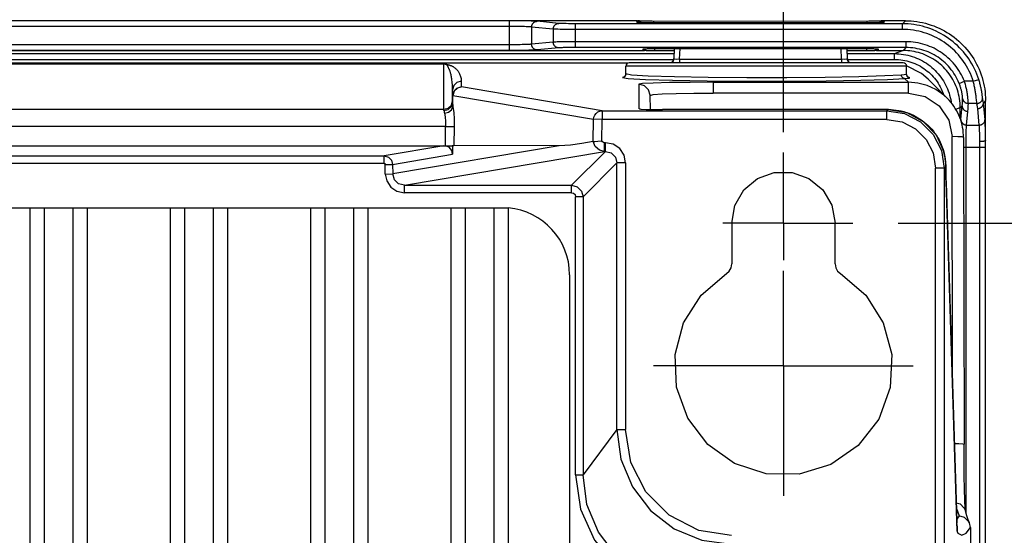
# Model space of a CAD drawing. Extents: x 0 to 594, y 0 to 420.
# Tile 100 of 103: x 436 to 453, y 281 to 290. Entities that reach past the tile are written whole.
import ezdxf

# ---------------------------------------------------------------- set-up
doc = ezdxf.new("R2010")
doc.units = 0
doc.header["$LTSCALE"] = 32.67
doc.linetypes.add('CENTER', pattern=[0.6, 0.375, -0.075, 0.075, -0.075])
doc.layers.get('0').update_dxf_attribs({"linetype": 'CONTINUOUS'})
doc.layers.add('_BLACK_HOLE', color=7, linetype='CONTINUOUS')
doc.styles.get("Standard").update_dxf_attribs({"font": 'txt', "width": 0.8})
doc.dimstyles.get("Standard").update_dxf_attribs({"dimtxt": 2.5, "dimasz": 2.5, "dimexe": 1.25, "dimexo": 0.625, "dimtad": 1, "dimcen": 2.5, "dimazin": 3, "dimtfac": 1, "dimtmove": 0, "dimatfit": 3})

# ---------------------------------------------------------------- blocks, each defined once
blk = doc.blocks.new('_FILLED')
at = {"color": 0, "linetype": 'BYBLOCK'}
blk.add_solid([(0, 0), (-1, 0.1429), (-1, -0.1429)], dxfattribs=at)
blk = doc.blocks.new('*D2')
at = {"color": 2, "linetype": 'CONTINUOUS'}
for p, q in [((394.655, 289.135), (394.655, 298.405)), ((449.055, 288.11), (449.055, 298.405)), ((394.655, 297.405), (421.855, 297.405)), ((449.055, 297.405), (421.855, 297.405)), ((394.655, 288.122), (394.655, 288.604))]:
    blk.add_line(p, q, dxfattribs=at)
at = {"color": 2, "linetype": 'CONTINUOUS', "xscale": 3.5, "yscale": 3.5, "zscale": 3.5, "rotation": 180}
blk.add_blockref('_FILLED', (394.655, 297.405), dxfattribs=at)
at = {"color": 2, "linetype": 'CONTINUOUS', "xscale": 3.5, "yscale": 3.5, "zscale": 3.5}
blk.add_blockref('_FILLED', (449.055, 297.405), dxfattribs=at)
at = {"color": 5, "linetype": 'CONTINUOUS', "width": 0.8}
blk.add_text('272', height=3.5, dxfattribs=at).set_placement((417.655, 298.28))
blk = doc.blocks.new('*D6')
at = {"color": 2, "linetype": 'CONTINUOUS'}
for p, q in [((451.057, 286.522), (466.059, 286.522)), ((465.059, 286.522), (465.059, 221.722)), ((465.059, 156.922), (465.059, 221.722)), ((451.04, 156.922), (466.059, 156.922))]:
    blk.add_line(p, q, dxfattribs=at)
at = {"color": 2, "linetype": 'CONTINUOUS', "xscale": 3.5, "yscale": 3.5, "zscale": 3.5}
for p, rotation in [((465.059, 286.522), 90), ((465.059, 156.922), 270)]:
    blk.add_blockref('_FILLED', p, dxfattribs=dict(at, rotation=rotation))
at = {"color": 5, "linetype": 'CONTINUOUS', "width": 0.8}
blk.add_text('648', height=3.5, rotation=90, dxfattribs=at).set_placement((464.184, 217.522))

msp = doc.modelspace()

# ---------------------------------------------------------------- linework, layer by layer
at = {"color": 7, "linetype": 'CONTINUOUS'}
for p, q in [((444.275, 290.055), (399.435, 290.055)), ((444.361, 290.056), (444.275, 290.055)), ((446.506, 290.056), (444.361, 290.056)), ((446.519, 290.024), (446.517, 290.024)), ((446.534, 290.023), (446.529, 290.023)), ((446.541, 290.023), (446.534, 290.023)), ((446.549, 290.022), (446.541, 290.023)), ((446.558, 290.022), (446.549, 290.022)), ((446.573, 290.022), (446.558, 290.022)), ((446.592, 290.021), (446.573, 290.022)), ((446.614, 290.021), (446.592, 290.021)), ((446.652, 290.02), (446.614, 290.021)), ((446.687, 290.019), (446.652, 290.02)), ((446.692, 290.046), (446.659, 290.047)), ((446.73, 290.019), (446.687, 290.019)), ((446.727, 290.046), (446.692, 290.046)), ((446.763, 290.046), (446.727, 290.046)), ((446.782, 290.019), (446.73, 290.019)), ((446.795, 290.045), (446.763, 290.046)), ((450.554, 290.019), (446.782, 290.019)), ((450.547, 290.046), (446.795, 290.045)), ((450.582, 290.046), (450.547, 290.046)), ((450.593, 290.019), (450.554, 290.019)), ((450.617, 290.046), (450.582, 290.046)), ((450.639, 290.02), (450.593, 290.019)), ((450.65, 290.047), (450.617, 290.046)), ((450.676, 290.02), (450.639, 290.02)), ((450.68, 290.048), (450.65, 290.047)), ((450.707, 290.021), (450.676, 290.02)), ((450.707, 290.049), (450.68, 290.048)), ((450.727, 290.021), (450.707, 290.021)), ((450.743, 290.022), (450.727, 290.021)), ((450.757, 290.022), (450.743, 290.022)), ((450.768, 290.023), (450.757, 290.022)), ((450.774, 290.023), (450.768, 290.023)), ((450.78, 290.023), (450.774, 290.023)), ((450.785, 290.023), (450.78, 290.023)), ((450.789, 290.024), (450.785, 290.023)), ((450.792, 290.024), (450.794, 290.024)), ((451.182, 290.056), (450.805, 290.056)), ((397.079, 289.536), (446.632, 289.536)), ((446.605, 289.538), (446.605, 289.564)), ((446.638, 289.567), (446.652, 289.568)), ((446.652, 289.568), (446.668, 289.568)), ((446.668, 289.568), (446.686, 289.569)), ((446.686, 289.569), (446.715, 289.569)), ((446.716, 289.532), (446.695, 289.533)), ((446.715, 289.569), (446.748, 289.569)), ((446.737, 289.532), (446.716, 289.532)), ((446.759, 289.531), (446.737, 289.532)), ((446.748, 289.569), (446.782, 289.57)), ((446.782, 289.531), (446.759, 289.531)), ((446.782, 289.57), (450.506, 289.57)), ((447.149, 289.531), (446.782, 289.531)), ((447.151, 289.57), (447.141, 289.388)), ((450.16, 289.57), (450.169, 289.388)), ((450.528, 289.531), (450.162, 289.531)), ((450.506, 289.57), (450.54, 289.57)), ((450.551, 289.531), (450.528, 289.531)), ((450.54, 289.57), (450.574, 289.569)), ((450.574, 289.532), (450.551, 289.531)), ((450.574, 289.569), (450.605, 289.569)), ((450.595, 289.532), (450.574, 289.532)), ((450.615, 289.533), (450.595, 289.532)), ((450.605, 289.569), (450.625, 289.569)), ((450.634, 289.533), (450.615, 289.533)), ((450.625, 289.569), (450.643, 289.568)), ((450.643, 289.568), (450.659, 289.568)), ((450.679, 289.536), (451.142, 289.536)), ((450.705, 289.564), (450.705, 289.538)), ((446.341, 289.317), (397.37, 289.317)), ((400.577, 289.301), (443.133, 289.301)), ((451.145, 289.322), (446.365, 289.322)), ((443.214, 289.231), (443.206, 289.248)), ((446.305, 289.126), (446.305, 289.262)), ((451.465, 289.133), (451.205, 289.266)), ((451.205, 289.119), (451.205, 289.262)), ((451.579, 289.035), (451.465, 289.133)), ((451.915, 288.7), (451.579, 289.036)), ((443.283, 288.629), (443.283, 288.851)), ((446.731, 288.753), (446.731, 288.756)), ((446.738, 288.507), (446.731, 288.753)), ((451.915, 288.7), (451.91, 288.704)), ((452.581, 287.996), (452.581, 288.662)), ((446.574, 288.507), (446.543, 288.516)), ((450.887, 288.505), (446.943, 288.505)), ((450.887, 288.505), (451.208, 288.452)), ((451.209, 288.452), (451.495, 288.299)), ((452.141, 288.341), (452.141, 288.54)), ((451.495, 288.299), (451.718, 288.062)), ((443.309, 288.207), (443.303, 287.875)), ((451.718, 288.061), (451.853, 287.765)), ((452.197, 288.02), (452.206, 282.664)), ((452.58, 287.947), (452.581, 287.969)), ((452.581, 287.97), (452.581, 287.996)), ((452.581, 287.969), (452.581, 287.97)), ((452.581, 287.968), (452.581, 287.969)), ((452.581, 287.968), (452.581, 287.966)), ((400.577, 287.873), (443.133, 287.873)), ((443.155, 287.873), (443.283, 287.873)), ((443.283, 287.873), (443.303, 287.875)), ((443.283, 287.873), (443.284, 287.725)), ((445.145, 287.873), (443.303, 287.875)), ((452.579, 279.324), (452.579, 287.849)), ((451.888, 287.481), (451.888, 287.509)), ((451.889, 287.419), (451.888, 287.481)), ((451.89, 287.359), (451.889, 287.419)), ((451.891, 287.303), (451.89, 287.359)), ((451.893, 287.251), (451.891, 287.303)), ((452.08, 281.324), (451.893, 287.251)), ((399.455, 286.792), (444.255, 286.792)), ((435.905, 286.792), (435.905, 267.853)), ((436.155, 286.792), (436.155, 267.853)), ((436.655, 286.792), (436.655, 267.853)), ((436.905, 286.792), (436.905, 267.853)), ((438.355, 286.792), (438.355, 267.853)), ((438.605, 286.792), (438.605, 267.853)), ((439.105, 286.792), (439.105, 267.853)), ((439.355, 286.792), (439.355, 267.853)), ((440.805, 286.792), (440.805, 267.853)), ((441.055, 286.792), (441.055, 267.853)), ((441.555, 286.792), (441.555, 267.853)), ((441.805, 286.792), (441.805, 267.853)), ((443.255, 286.792), (443.255, 267.853)), ((443.505, 286.792), (443.505, 267.853)), ((444.005, 286.792), (444.005, 267.853)), ((444.255, 286.791), (444.255, 267.854)), ((448.155, 286.522), (448.155, 285.811)), ((449.955, 285.811), (449.955, 286.522)), ((445.325, 285.622), (445.325, 269.022)), ((452.206, 282.558), (452.206, 282.664)), ((452.207, 282.449), (452.206, 282.558)), ((452.207, 282.341), (452.207, 282.449)), ((452.208, 282.236), (452.207, 282.341)), ((452.21, 282.136), (452.208, 282.236)), ((452.211, 282.04), (452.21, 282.136)), ((452.213, 281.95), (452.211, 282.04)), ((452.215, 281.873), (452.213, 281.95)), ((452.216, 281.809), (452.215, 281.873)), ((452.218, 281.755), (452.216, 281.809)), ((452.219, 281.707), (452.218, 281.755)), ((452.221, 281.666), (452.219, 281.707)), ((452.222, 281.63), (452.221, 281.666)), ((452.224, 281.599), (452.222, 281.63)), ((452.225, 281.574), (452.224, 281.599)), ((452.226, 281.553), (452.225, 281.574)), ((452.228, 281.535), (452.226, 281.553)), ((452.229, 281.5), (452.23, 281.5)), ((452.231, 281.494), (452.231, 281.5)), ((452.231, 281.494), (452.231, 281.494)), ((452.081, 281.286), (452.08, 281.324)), ((452.082, 281.263), (452.081, 281.286)), ((452.083, 281.242), (452.082, 281.263)), ((452.084, 281.225), (452.083, 281.242)), ((452.085, 281.21), (452.084, 281.225)), ((452.085, 281.197), (452.085, 281.21)), ((452.316, 281.21), (452.299, 281.291)), ((452.316, 281.21), (452.316, 280.363)), ((452.086, 281.185), (452.085, 281.197)), ((452.087, 281.176), (452.086, 281.185))]:
    msp.add_line(p, q, dxfattribs=at)
at = {"color": 9, "linetype": 'CONTINUOUS'}
for p, q in [((444.275, 289.536), (444.275, 290.055)), ((444.449, 290.055), (444.361, 290.056)), ((444.511, 290.054), (444.449, 290.055)), ((444.569, 290.053), (444.511, 290.054)), ((444.621, 290.052), (444.569, 290.053)), ((444.652, 290.051), (444.621, 290.052)), ((444.681, 290.05), (444.652, 290.051)), ((445.135, 290.009), (444.758, 290.046)), ((445.213, 290.006), (445.192, 290.006)), ((445.236, 290.005), (445.213, 290.006)), ((445.262, 290.005), (445.236, 290.005)), ((445.303, 290.004), (445.262, 290.005)), ((445.348, 290.004), (445.303, 290.004)), ((445.394, 290.003), (445.348, 290.004)), ((451.13, 290.003), (445.394, 290.003)), ((445.425, 289.588), (445.425, 290.003)), ((446.494, 290.053), (446.496, 290.027)), ((446.563, 290.022), (446.568, 290.022)), ((446.614, 290.021), (446.62, 290.02)), ((446.73, 290.019), (446.734, 290.019)), ((446.782, 290.019), (450.515, 290.019)), ((446.795, 290.019), (446.795, 290.045)), ((450.516, 290.019), (450.516, 290.045)), ((450.593, 290.019), (450.607, 290.019)), ((450.676, 290.02), (450.678, 290.02)), ((450.727, 290.021), (450.738, 290.021)), ((450.743, 290.022), (450.748, 290.022)), ((450.757, 290.022), (450.766, 290.022)), ((450.815, 290.027), (450.816, 290.053)), ((451.182, 290.056), (451.13, 290.003)), ((451.13, 289.903), (451.13, 290.003)), ((444.275, 289.956), (399.435, 289.956)), ((444.363, 289.955), (444.275, 289.956)), ((444.42, 289.955), (444.363, 289.955)), ((444.473, 289.954), (444.42, 289.955)), ((444.507, 289.953), (444.473, 289.954)), ((444.538, 289.953), (444.507, 289.953)), ((444.566, 289.952), (444.538, 289.953)), ((444.662, 289.946), (444.662, 289.645)), ((445.039, 289.909), (444.662, 289.946)), ((445.039, 289.909), (445.039, 289.682)), ((445.119, 289.906), (445.095, 289.907)), ((445.159, 289.905), (445.119, 289.906)), ((445.205, 289.905), (445.159, 289.905)), ((445.256, 289.904), (445.205, 289.905)), ((445.31, 289.904), (445.256, 289.904)), ((445.367, 289.903), (445.31, 289.904)), ((451.13, 289.903), (445.367, 289.903)), ((444.314, 289.636), (399.435, 289.636)), ((444.352, 289.636), (444.314, 289.636)), ((444.39, 289.636), (444.352, 289.636)), ((444.427, 289.637), (444.39, 289.636)), ((444.462, 289.637), (444.427, 289.637)), ((444.495, 289.638), (444.462, 289.637)), ((444.526, 289.638), (444.495, 289.638)), ((444.555, 289.639), (444.526, 289.638)), ((444.582, 289.64), (444.555, 289.639)), ((444.605, 289.641), (444.582, 289.64)), ((445.039, 289.682), (444.662, 289.645)), ((445.085, 289.684), (445.066, 289.684)), ((445.107, 289.685), (445.085, 289.684)), ((445.132, 289.685), (445.107, 289.685)), ((445.174, 289.686), (445.132, 289.685)), ((445.239, 289.687), (445.174, 289.686)), ((445.31, 289.688), (445.239, 289.687)), ((445.406, 289.688), (445.31, 289.688)), ((451.194, 289.688), (445.406, 289.688)), ((451.194, 289.588), (451.194, 289.688)), ((396.564, 289.481), (447.146, 289.481)), ((444.322, 289.536), (399.435, 289.536)), ((444.391, 289.536), (444.322, 289.536)), ((444.458, 289.537), (444.391, 289.536)), ((444.501, 289.537), (444.458, 289.537)), ((444.541, 289.538), (444.501, 289.537)), ((444.58, 289.538), (444.541, 289.538)), ((444.615, 289.539), (444.58, 289.538)), ((444.648, 289.54), (444.615, 289.539)), ((444.678, 289.541), (444.648, 289.54)), ((444.704, 289.542), (444.678, 289.541)), ((445.135, 289.582), (444.758, 289.545)), ((445.192, 289.585), (445.174, 289.584)), ((445.213, 289.586), (445.192, 289.585)), ((445.236, 289.586), (445.213, 289.586)), ((445.275, 289.587), (445.236, 289.586)), ((445.318, 289.587), (445.275, 289.587)), ((445.363, 289.588), (445.318, 289.587)), ((445.425, 289.588), (445.363, 289.588)), ((451.194, 289.588), (445.425, 289.588)), ((446.804, 289.57), (446.805, 289.531)), ((447.241, 289.383), (447.251, 289.57)), ((450.07, 289.383), (450.06, 289.57)), ((450.164, 289.481), (450.991, 289.481)), ((450.506, 289.57), (450.505, 289.531)), ((450.991, 289.481), (451.139, 289.536)), ((450.991, 289.381), (450.991, 289.481)), ((451.142, 289.536), (451.194, 289.588)), ((396.571, 289.381), (447.14, 289.381)), ((443.133, 288.489), (443.133, 289.301)), ((447.126, 289.349), (447.099, 289.322)), ((447.139, 289.389), (447.127, 289.349)), ((447.241, 289.383), (447.241, 289.322)), ((447.241, 289.383), (450.07, 289.383)), ((450.07, 289.383), (450.07, 289.322)), ((450.171, 289.381), (450.991, 289.381)), ((451.205, 289.262), (446.305, 289.262)), ((443.433, 289.001), (443.433, 288.902)), ((446.273, 289.071), (446.245, 289.066)), ((446.537, 288.516), (446.537, 288.947)), ((447.829, 288.981), (447.829, 288.794)), ((447.829, 288.981), (451.235, 288.981)), ((451.169, 289.048), (451.235, 288.981)), ((451.255, 289.06), (451.229, 289.071)), ((451.239, 289.069), (451.232, 289.071)), ((451.235, 288.794), (451.235, 288.981)), ((451.258, 289.061), (451.239, 289.069)), ((452.122, 288.961), (452.214, 288.998)), ((452.368, 288.998), (452.214, 288.998)), ((452.368, 288.998), (452.463, 289.029)), ((445.892, 288.483), (443.439, 288.9)), ((451.235, 288.794), (447.829, 288.794)), ((452.525, 288.756), (452.522, 288.775)), ((443.263, 288.584), (443.283, 288.659)), ((443.29, 288.553), (443.29, 288.753)), ((443.29, 288.753), (445.744, 288.336)), ((452.431, 288.612), (452.281, 288.612)), ((452.42, 288.705), (452.417, 288.733)), ((452.423, 288.68), (452.42, 288.705)), ((452.43, 288.624), (452.423, 288.68)), ((452.529, 288.726), (452.525, 288.756)), ((452.581, 288.656), (452.544, 288.618)), ((452.572, 288.332), (452.544, 288.618)), ((400.577, 288.509), (443.133, 288.509)), ((445.892, 288.483), (445.892, 288.333)), ((445.892, 288.483), (450.86, 288.483)), ((446.543, 288.516), (446.574, 288.512)), ((446.574, 288.512), (446.66, 288.508)), ((446.66, 288.508), (446.789, 288.506)), ((446.789, 288.506), (446.943, 288.505)), ((446.943, 288.505), (446.943, 288.505)), ((450.887, 288.505), (450.86, 288.483)), ((450.86, 288.333), (450.86, 288.483)), ((450.887, 288.505), (450.887, 288.505)), ((452.062, 288.511), (452.141, 288.54)), ((452.141, 288.536), (452.174, 288.569)), ((452.151, 288.332), (452.174, 288.569)), ((452.251, 288.235), (452.274, 288.472)), ((452.472, 288.235), (452.444, 288.522)), ((445.737, 287.946), (445.744, 288.336)), ((445.892, 288.333), (445.744, 288.336)), ((445.886, 287.96), (445.892, 288.333)), ((450.86, 288.333), (445.892, 288.333)), ((452.15, 288.316), (452.151, 288.332)), ((452.576, 288.252), (452.575, 288.277)), ((452.577, 288.222), (452.576, 288.252)), ((443.161, 288.21), (400.55, 288.21)), ((443.158, 287.873), (443.158, 288.21)), ((443.161, 288.21), (443.309, 288.207)), ((452.243, 288.068), (452.244, 288.1)), ((452.244, 288.1), (452.245, 288.129)), ((452.245, 288.129), (452.246, 288.155)), ((452.251, 288.235), (452.472, 288.235)), ((452.477, 288.155), (452.476, 288.179)), ((452.478, 288.129), (452.477, 288.155)), ((452.479, 288.1), (452.478, 288.129)), ((452.479, 288.069), (452.479, 288.1)), ((452.578, 288.19), (452.577, 288.222)), ((452.579, 288.136), (452.578, 288.19)), ((452.58, 288.076), (452.579, 288.136)), ((445.933, 287.775), (445.933, 287.925)), ((445.952, 287.925), (445.933, 287.925)), ((445.952, 287.775), (445.952, 287.925)), ((452.004, 283.723), (451.997, 288.032)), ((452.241, 287.926), (452.242, 287.963)), ((452.241, 287.887), (452.241, 287.926)), ((452.242, 288), (452.243, 288.035)), ((452.242, 287.963), (452.242, 288)), ((452.243, 288.035), (452.243, 288.068)), ((452.48, 288.018), (452.479, 288.069)), ((452.581, 288.012), (452.58, 288.076)), ((452.581, 287.968), (452.581, 288.012)), ((443.133, 287.873), (442.088, 287.696)), ((445.145, 287.873), (442.238, 287.38)), ((442.442, 287.183), (445.933, 287.775)), ((445.952, 287.775), (445.359, 287.183)), ((445.952, 287.775), (445.933, 287.775)), ((451.853, 287.765), (451.853, 287.765)), ((452.197, 287.849), (452.579, 287.849)), ((452.241, 281.46), (452.241, 287.887)), ((401.622, 287.696), (442.088, 287.696)), ((442.088, 287.566), (401.622, 287.566)), ((442.088, 287.566), (442.088, 287.696)), ((442.237, 287.547), (443.284, 287.725)), ((445.559, 286.983), (446.151, 287.575)), ((446.151, 282.917), (446.151, 287.575)), ((446.301, 287.575), (446.151, 287.575)), ((446.301, 287.575), (446.301, 282.917)), ((451.884, 287.592), (451.888, 287.507)), ((442.108, 287.546), (442.237, 287.547)), ((442.109, 287.379), (442.109, 287.546)), ((442.237, 287.547), (442.238, 287.38)), ((451.71, 280.322), (451.71, 287.484)), ((451.86, 287.483), (451.71, 287.483)), ((451.888, 287.495), (451.86, 287.495)), ((451.86, 287.483), (451.86, 280.358)), ((451.888, 287.509), (451.888, 287.507)), ((442.11, 287.379), (442.238, 287.38)), ((451.891, 287.309), (451.893, 287.224)), ((451.893, 287.231), (451.893, 287.224)), ((451.893, 287.224), (452.08, 281.317)), ((442.442, 287.053), (442.442, 287.183)), ((442.442, 287.183), (445.359, 287.183)), ((445.359, 287.053), (442.442, 287.053)), ((445.359, 287.053), (445.359, 287.183)), ((445.429, 282.127), (445.429, 286.983)), ((445.559, 286.983), (445.429, 286.983)), ((445.559, 286.983), (445.559, 282.126)), ((446.151, 282.917), (445.559, 282.126)), ((446.151, 282.917), (446.301, 282.917)), ((445.429, 282.126), (445.559, 282.126)), ((452.121, 281.41), (452.079, 281.352)), ((452.08, 281.317), (452.08, 281.324)), ((452.08, 281.317), (452.081, 281.286)), ((452.082, 281.263), (452.084, 281.209)), ((452.083, 281.155), (452.095, 281.112))]:
    msp.add_line(p, q, dxfattribs=at)
for points in [[(444.662, 289.946), (444.662, 289.953), (444.663, 289.96), (444.664, 289.966), (444.665, 289.973), (444.668, 289.979), (444.67, 289.986), (444.673, 289.992), (444.676, 289.998), (444.68, 290.004), (444.684, 290.009), (444.688, 290.014), (444.693, 290.019), (444.698, 290.023), (444.703, 290.028), (444.708, 290.031), (444.714, 290.035), (444.72, 290.038), (444.726, 290.04), (444.732, 290.042), (444.739, 290.044), (444.745, 290.045), (444.752, 290.046), (444.758, 290.046)], [(444.758, 290.046), (444.752, 290.047), (444.745, 290.047), (444.736, 290.048), (444.727, 290.048), (444.717, 290.049), (444.706, 290.049), (444.681, 290.05)], [(445.039, 289.909), (445.039, 289.916), (445.04, 289.923), (445.041, 289.929), (445.043, 289.936), (445.045, 289.943), (445.047, 289.949), (445.05, 289.955), (445.053, 289.961), (445.057, 289.967), (445.061, 289.972), (445.065, 289.977), (445.07, 289.982), (445.075, 289.987), (445.08, 289.991), (445.085, 289.994), (445.091, 289.998), (445.097, 290.001), (445.103, 290.003), (445.109, 290.005), (445.116, 290.007), (445.122, 290.008), (445.129, 290.009), (445.135, 290.009)], [(445.192, 290.006), (445.174, 290.007), (445.165, 290.007), (445.158, 290.008), (445.151, 290.008), (445.145, 290.008), (445.14, 290.009), (445.135, 290.009)], [(446.506, 290.056), (446.502, 290.055), (446.499, 290.055), (446.497, 290.054), (446.496, 290.054), (446.495, 290.054), (446.494, 290.053)], [(446.496, 290.027), (446.496, 290.026), (446.497, 290.026), (446.5, 290.025), (446.502, 290.025), (446.506, 290.025), (446.511, 290.024), (446.516, 290.024)], [(446.516, 290.024), (446.522, 290.024), (446.529, 290.023), (446.536, 290.023), (446.544, 290.022), (446.549, 290.022)], [(450.766, 290.022), (450.775, 290.023), (450.782, 290.023), (450.789, 290.024), (450.795, 290.024)], [(450.795, 290.024), (450.8, 290.024), (450.805, 290.025), (450.808, 290.025), (450.811, 290.025), (450.813, 290.026), (450.814, 290.026), (450.815, 290.027)], [(450.816, 290.053), (450.816, 290.054), (450.815, 290.054), (450.813, 290.054), (450.811, 290.055), (450.809, 290.055), (450.805, 290.056)], [(452.463, 289.029), (452.447, 289.077), (452.429, 289.124), (452.409, 289.17), (452.388, 289.216), (452.365, 289.261), (452.341, 289.305), (452.315, 289.348), (452.287, 289.391), (452.258, 289.432), (452.227, 289.472), (452.195, 289.511), (452.162, 289.549), (452.127, 289.585), (452.091, 289.621), (452.054, 289.655), (452.015, 289.687), (451.976, 289.719), (451.935, 289.748), (451.893, 289.777), (451.85, 289.803), (451.807, 289.829), (451.762, 289.852), (451.717, 289.874), (451.67, 289.895), (451.624, 289.913), (451.576, 289.93), (451.528, 289.945), (451.479, 289.959), (451.43, 289.971), (451.381, 289.981), (451.331, 289.989), (451.281, 289.995), (451.23, 290), (451.18, 290.002), (451.13, 290.003)], [(444.662, 289.946), (444.656, 289.947), (444.65, 289.947), (444.642, 289.948), (444.634, 289.949), (444.625, 289.949), (444.615, 289.95), (444.604, 289.95), (444.592, 289.951), (444.566, 289.952)], [(445.095, 289.907), (445.075, 289.907), (445.066, 289.908), (445.058, 289.908), (445.051, 289.909), (445.044, 289.909), (445.039, 289.909)], [(452.368, 288.998), (452.352, 289.044), (452.335, 289.089), (452.316, 289.134), (452.296, 289.177), (452.274, 289.22), (452.25, 289.262), (452.225, 289.303), (452.198, 289.344), (452.17, 289.383), (452.14, 289.421), (452.109, 289.458), (452.077, 289.493), (452.043, 289.528), (452.008, 289.561), (451.972, 289.593), (451.935, 289.624), (451.897, 289.653), (451.857, 289.681), (451.817, 289.707), (451.775, 289.732), (451.733, 289.755), (451.69, 289.777), (451.646, 289.797), (451.601, 289.815), (451.556, 289.832), (451.51, 289.847), (451.464, 289.86), (451.417, 289.871), (451.369, 289.881), (451.322, 289.889), (451.274, 289.895), (451.226, 289.9), (451.178, 289.903), (451.13, 289.903)], [(444.662, 289.645), (444.656, 289.645), (444.65, 289.644), (444.643, 289.644), (444.635, 289.643), (444.626, 289.642), (444.616, 289.642), (444.605, 289.641)], [(444.758, 289.545), (444.752, 289.546), (444.745, 289.546), (444.739, 289.548), (444.732, 289.549), (444.726, 289.551), (444.72, 289.554), (444.714, 289.557), (444.708, 289.56), (444.703, 289.564), (444.698, 289.568), (444.693, 289.572), (444.688, 289.577), (444.684, 289.582), (444.68, 289.588), (444.676, 289.594), (444.673, 289.599), (444.67, 289.606), (444.668, 289.612), (444.665, 289.618), (444.664, 289.625), (444.663, 289.632), (444.662, 289.639), (444.662, 289.645)], [(445.066, 289.684), (445.058, 289.683), (445.051, 289.683), (445.044, 289.683), (445.039, 289.682)], [(445.135, 289.582), (445.129, 289.582), (445.122, 289.583), (445.116, 289.584), (445.109, 289.586), (445.103, 289.588), (445.097, 289.591), (445.091, 289.594), (445.085, 289.597), (445.08, 289.601), (445.075, 289.605), (445.07, 289.609), (445.065, 289.614), (445.061, 289.619), (445.057, 289.625), (445.053, 289.63), (445.05, 289.636), (445.047, 289.642), (445.045, 289.649), (445.043, 289.655), (445.041, 289.662), (445.04, 289.669), (445.039, 289.675), (445.039, 289.682)], [(452.214, 288.998), (452.198, 289.037), (452.18, 289.075), (452.161, 289.113), (452.14, 289.149), (452.118, 289.185), (452.094, 289.22), (452.069, 289.254), (452.043, 289.287), (452.016, 289.319), (451.987, 289.35), (451.957, 289.38), (451.926, 289.409), (451.894, 289.436), (451.861, 289.462), (451.827, 289.487), (451.792, 289.511), (451.756, 289.533), (451.72, 289.554), (451.682, 289.574), (451.644, 289.592), (451.605, 289.608), (451.566, 289.623), (451.526, 289.637), (451.486, 289.649), (451.445, 289.659), (451.404, 289.668), (451.362, 289.675), (451.32, 289.681), (451.278, 289.685), (451.236, 289.687), (451.194, 289.688)], [(444.758, 289.545), (444.752, 289.545), (444.744, 289.544), (444.736, 289.544), (444.726, 289.543), (444.715, 289.542), (444.704, 289.542)], [(445.174, 289.584), (445.165, 289.584), (445.158, 289.584), (445.151, 289.583), (445.145, 289.583), (445.14, 289.583), (445.135, 289.582)], [(450.991, 289.481), (451.031, 289.48), (451.07, 289.478), (451.11, 289.474), (451.149, 289.468), (451.188, 289.461), (451.226, 289.453), (451.264, 289.443), (451.302, 289.432), (451.339, 289.419), (451.376, 289.404), (451.412, 289.389), (451.447, 289.372), (451.482, 289.353), (451.516, 289.333), (451.549, 289.312), (451.581, 289.29), (451.613, 289.266), (451.643, 289.241), (451.672, 289.215), (451.7, 289.188), (451.728, 289.16), (451.754, 289.131), (451.778, 289.101), (451.802, 289.069), (451.824, 289.037), (451.846, 289.005), (451.865, 288.971), (451.884, 288.936), (451.901, 288.901), (451.916, 288.866), (451.931, 288.829), (451.944, 288.792), (451.955, 288.755), (451.965, 288.717), (451.973, 288.679), (451.98, 288.641), (451.982, 288.624)], [(452.122, 288.961), (452.106, 288.998), (452.089, 289.033), (452.071, 289.069), (452.051, 289.103), (452.03, 289.136), (452.008, 289.169), (451.984, 289.201), (451.959, 289.232), (451.933, 289.261), (451.906, 289.29), (451.878, 289.318), (451.848, 289.344), (451.818, 289.37), (451.786, 289.394), (451.754, 289.417), (451.721, 289.438), (451.687, 289.458), (451.652, 289.477), (451.616, 289.495), (451.58, 289.511), (451.543, 289.525), (451.506, 289.538), (451.468, 289.55), (451.43, 289.56), (451.391, 289.568), (451.352, 289.575), (451.313, 289.581), (451.273, 289.585), (451.234, 289.587), (451.194, 289.588)], [(447.141, 289.388), (447.126, 289.34), (447.108, 289.322)], [(447.241, 289.383), (447.193, 289.381), (447.155, 289.383), (447.141, 289.388)], [(450.169, 289.388), (450.157, 289.384), (450.121, 289.381), (450.07, 289.383)], [(450.169, 289.388), (450.185, 289.34), (450.203, 289.322)], [(450.171, 289.389), (450.184, 289.349), (450.212, 289.322)], [(450.991, 289.381), (451.028, 289.38), (451.064, 289.378), (451.101, 289.374), (451.137, 289.369), (451.173, 289.363), (451.209, 289.355), (451.244, 289.345), (451.279, 289.334), (451.313, 289.322), (451.347, 289.309), (451.38, 289.294), (451.412, 289.278), (451.444, 289.26), (451.475, 289.241), (451.506, 289.222), (451.535, 289.2), (451.563, 289.178), (451.591, 289.155), (451.618, 289.13), (451.643, 289.105), (451.668, 289.078), (451.691, 289.051), (451.713, 289.022), (451.735, 288.993), (451.754, 288.963), (451.773, 288.932), (451.791, 288.901), (451.807, 288.868), (451.821, 288.836), (451.835, 288.802), (451.847, 288.768), (451.847, 288.767)], [(446.245, 289.066), (446.275, 289.073), (446.297, 289.095), (446.305, 289.126)], [(451.111, 289.108), (450.825, 289.091), (450.371, 289.076), (449.785, 289.066), (449.115, 289.061), (448.416, 289.061), (447.744, 289.066), (447.155, 289.076), (446.696, 289.09), (446.405, 289.107), (446.305, 289.126)], [(451.205, 289.119), (451.195, 289.115), (451.164, 289.112), (451.111, 289.108)], [(451.229, 289.071), (451.212, 289.092), (451.205, 289.119)], [(443.433, 289.001), (443.356, 288.98), (443.302, 288.925), (443.283, 288.851)], [(446.245, 289.066), (446.349, 289.047), (446.651, 289.03), (447.122, 289.016), (447.724, 289.006), (448.407, 289.001), (449.119, 289.001), (449.803, 289.006), (450.404, 289.016), (450.872, 289.03), (451.169, 289.048)], [(447.829, 288.981), (447.425, 288.98), (447.065, 288.975), (446.78, 288.967), (446.596, 288.958), (446.532, 288.947)], [(446.731, 288.756), (446.703, 288.85), (446.629, 288.922), (446.532, 288.947)], [(451.169, 289.048), (451.14, 289.056), (451.119, 289.077), (451.111, 289.108)], [(451.169, 289.048), (451.22, 289.052), (451.249, 289.055), (451.259, 289.06)], [(451.91, 288.704), (451.852, 288.757), (451.715, 288.853), (451.563, 288.924), (451.402, 288.967), (451.235, 288.981)], [(451.259, 289.06), (451.258, 289.06), (451.258, 289.061), (451.258, 289.061)], [(452.181, 288.697), (452.181, 288.702), (452.181, 288.707), (452.181, 288.713), (452.18, 288.72), (452.18, 288.727), (452.179, 288.735), (452.178, 288.744), (452.177, 288.753), (452.175, 288.763), (452.174, 288.773), (452.172, 288.784), (452.17, 288.795), (452.168, 288.806), (452.166, 288.818), (452.163, 288.83), (452.16, 288.842), (452.157, 288.854), (452.153, 288.867), (452.15, 288.88), (452.146, 288.893), (452.141, 288.907), (452.137, 288.92), (452.132, 288.934), (452.127, 288.947), (452.122, 288.961)], [(452.281, 288.612), (452.28, 288.618), (452.28, 288.624), (452.28, 288.631), (452.28, 288.64), (452.279, 288.649), (452.278, 288.658), (452.278, 288.669), (452.277, 288.681), (452.275, 288.693), (452.274, 288.706), (452.273, 288.719), (452.271, 288.733), (452.269, 288.748), (452.267, 288.763), (452.264, 288.779), (452.262, 288.796), (452.259, 288.812), (452.256, 288.83), (452.252, 288.847), (452.248, 288.865), (452.244, 288.884), (452.24, 288.902), (452.236, 288.921), (452.231, 288.94), (452.226, 288.959), (452.22, 288.979), (452.214, 288.998)], [(452.417, 288.733), (452.415, 288.747), (452.412, 288.763), (452.41, 288.779), (452.408, 288.795), (452.405, 288.812), (452.402, 288.829), (452.399, 288.847), (452.396, 288.865), (452.392, 288.883), (452.389, 288.902), (452.385, 288.921), (452.381, 288.94), (452.377, 288.959), (452.372, 288.979), (452.368, 288.998)], [(452.522, 288.775), (452.52, 288.786), (452.518, 288.797), (452.516, 288.809), (452.514, 288.822), (452.512, 288.835), (452.509, 288.849), (452.506, 288.863), (452.503, 288.878), (452.5, 288.893), (452.496, 288.909), (452.492, 288.925), (452.488, 288.942), (452.483, 288.959), (452.479, 288.976), (452.474, 288.993), (452.469, 289.011), (452.463, 289.029)], [(443.283, 288.752), (443.302, 288.825), (443.356, 288.881), (443.433, 288.902)], [(443.439, 288.9), (443.367, 288.881), (443.312, 288.828), (443.29, 288.753)], [(443.439, 288.9), (443.436, 288.901), (443.434, 288.901), (443.433, 288.902)], [(446.731, 288.753), (446.785, 288.767), (446.941, 288.779), (447.185, 288.788), (447.491, 288.793), (447.829, 288.794)], [(451.235, 288.794), (451.528, 288.735), (451.775, 288.569), (451.941, 288.317), (451.997, 288.032)], [(443.133, 288.489), (443.207, 288.507), (443.262, 288.557), (443.283, 288.629)], [(443.283, 288.629), (443.284, 288.608), (443.287, 288.583), (443.29, 288.553)], [(452.174, 288.569), (452.178, 288.612), (452.18, 288.655), (452.181, 288.697)], [(452.181, 288.697), (452.182, 288.691), (452.184, 288.684), (452.186, 288.678), (452.188, 288.671), (452.191, 288.665), (452.194, 288.659), (452.198, 288.654), (452.202, 288.648), (452.207, 288.643), (452.212, 288.639), (452.217, 288.634), (452.222, 288.63), (452.228, 288.626), (452.234, 288.623), (452.24, 288.62), (452.247, 288.618), (452.253, 288.616), (452.26, 288.614), (452.267, 288.613), (452.274, 288.612), (452.281, 288.612)], [(452.274, 288.472), (452.278, 288.519), (452.28, 288.566), (452.281, 288.612)], [(452.431, 288.612), (452.43, 288.618), (452.43, 288.624)], [(452.431, 288.612), (452.438, 288.612), (452.445, 288.613), (452.451, 288.614), (452.458, 288.616), (452.465, 288.618), (452.471, 288.62), (452.477, 288.623), (452.483, 288.627), (452.489, 288.63), (452.494, 288.634), (452.499, 288.639), (452.504, 288.643), (452.509, 288.649), (452.513, 288.654), (452.516, 288.659), (452.52, 288.665), (452.523, 288.671), (452.525, 288.677), (452.527, 288.684), (452.529, 288.69), (452.53, 288.696), (452.531, 288.703), (452.531, 288.71), (452.531, 288.716)], [(452.444, 288.522), (452.44, 288.552), (452.436, 288.582), (452.431, 288.612)], [(452.444, 288.522), (452.45, 288.522), (452.457, 288.523), (452.464, 288.524), (452.471, 288.526), (452.477, 288.528), (452.483, 288.53), (452.49, 288.533), (452.495, 288.536), (452.501, 288.54), (452.507, 288.544), (452.512, 288.548), (452.517, 288.553), (452.521, 288.558), (452.525, 288.563), (452.529, 288.568), (452.532, 288.574), (452.535, 288.58), (452.538, 288.586), (452.54, 288.593), (452.541, 288.599), (452.543, 288.605), (452.543, 288.612), (452.544, 288.618)], [(452.531, 288.716), (452.53, 288.721), (452.529, 288.726)], [(452.544, 288.618), (452.54, 288.651), (452.536, 288.684), (452.531, 288.716)], [(443.133, 288.509), (443.208, 288.529), (443.263, 288.584)], [(443.133, 288.489), (443.134, 288.476), (443.137, 288.46), (443.142, 288.44)], [(443.142, 288.44), (443.212, 288.458), (443.265, 288.499), (443.29, 288.553)], [(443.142, 288.44), (443.154, 288.376), (443.16, 288.297), (443.161, 288.21)], [(443.29, 288.553), (443.302, 288.455), (443.308, 288.336), (443.309, 288.207)], [(445.744, 288.336), (445.75, 288.374), (445.765, 288.409), (445.788, 288.439)], [(445.788, 288.439), (445.819, 288.463), (445.854, 288.478), (445.892, 288.483)], [(452.174, 288.569), (452.174, 288.562), (452.175, 288.556), (452.176, 288.549), (452.178, 288.543), (452.18, 288.537), (452.183, 288.531), (452.186, 288.525), (452.189, 288.519), (452.193, 288.513), (452.197, 288.508), (452.201, 288.503), (452.206, 288.499), (452.211, 288.494), (452.217, 288.49), (452.222, 288.487), (452.228, 288.483), (452.234, 288.48), (452.241, 288.478), (452.247, 288.476), (452.254, 288.474), (452.261, 288.473), (452.267, 288.473), (452.274, 288.472)], [(450.86, 288.333), (451.124, 288.291), (451.36, 288.17), (451.547, 287.983), (451.668, 287.747), (451.71, 287.484)], [(452.151, 288.332), (452.151, 288.325), (452.152, 288.318), (452.153, 288.312), (452.155, 288.306), (452.157, 288.299), (452.159, 288.293), (452.162, 288.287), (452.166, 288.282), (452.17, 288.276), (452.174, 288.271), (452.178, 288.266), (452.183, 288.261), (452.188, 288.257), (452.194, 288.253), (452.199, 288.249), (452.205, 288.246), (452.211, 288.243), (452.218, 288.241), (452.224, 288.239), (452.231, 288.237), (452.237, 288.236), (452.244, 288.235), (452.251, 288.235)], [(452.472, 288.235), (452.479, 288.235), (452.485, 288.236), (452.492, 288.237), (452.499, 288.239), (452.505, 288.241), (452.511, 288.243), (452.518, 288.246), (452.523, 288.249), (452.529, 288.253), (452.535, 288.257), (452.54, 288.261), (452.545, 288.266), (452.549, 288.271), (452.553, 288.276), (452.557, 288.282), (452.56, 288.287), (452.563, 288.293), (452.566, 288.299), (452.568, 288.306), (452.569, 288.312), (452.571, 288.318), (452.571, 288.325), (452.572, 288.332)], [(452.575, 288.277), (452.575, 288.289), (452.574, 288.299), (452.573, 288.309), (452.573, 288.318), (452.572, 288.325), (452.572, 288.332)], [(452.246, 288.155), (452.247, 288.178), (452.247, 288.189), (452.248, 288.199), (452.249, 288.208), (452.249, 288.216), (452.25, 288.223), (452.25, 288.23), (452.251, 288.235)], [(452.476, 288.179), (452.475, 288.189), (452.475, 288.199), (452.474, 288.208), (452.474, 288.216), (452.473, 288.223), (452.472, 288.23), (452.472, 288.235)], [(445.933, 287.775), (445.845, 287.796), (445.773, 287.858), (445.737, 287.946)], [(445.933, 287.925), (445.913, 287.93), (445.896, 287.941), (445.886, 287.96)], [(446.301, 287.575), (446.274, 287.71), (446.199, 287.823), (446.086, 287.898), (445.952, 287.925)], [(452.197, 288.02), (452.172, 288.026), (452.1, 288.03), (452.002, 288.032)], [(452.479, 279.738), (452.479, 287.868), (452.48, 287.888), (452.48, 287.907), (452.48, 287.926), (452.481, 287.945)], [(452.481, 287.945), (452.481, 287.964), (452.48, 288.018)], [(445.952, 287.775), (446.052, 287.749), (446.125, 287.675), (446.151, 287.575)], [(451.853, 287.765), (451.872, 287.679), (451.883, 287.594)], [(442.088, 287.696), (442.162, 287.676), (442.216, 287.621), (442.237, 287.547)], [(442.088, 287.566), (442.099, 287.563), (442.106, 287.556), (442.109, 287.546)], [(451.888, 287.507), (451.889, 287.404), (451.891, 287.309)], [(442.109, 287.379), (442.134, 287.258), (442.204, 287.151), (442.313, 287.079), (442.442, 287.053)], [(442.442, 287.183), (442.341, 287.208), (442.268, 287.278), (442.238, 287.38)], [(448.15, 281.067), (447.577, 281.158), (447.063, 281.421), (446.655, 281.829), (446.392, 282.343), (446.301, 282.917)], [(452.037, 282.676), (452.113, 282.674), (452.183, 282.67), (452.206, 282.664)], [(445.429, 282.127), (445.514, 281.531), (445.759, 280.987), (446.146, 280.533), (446.648, 280.201)], [(447.558, 280.127), (447.04, 280.195), (446.558, 280.395), (446.144, 280.712), (445.827, 281.126), (445.627, 281.609), (445.559, 282.126)], [(452.07, 281.638), (452.139, 281.619), (452.211, 281.546), (452.229, 281.5)], [(452.073, 281.541), (452.095, 281.476), (452.121, 281.41)], [(452.084, 281.209), (452.089, 281.139), (452.095, 281.112)], [(452.095, 281.112), (452.169, 281.077), (452.242, 281.109), (452.316, 281.21)]]:
    msp.add_lwpolyline(points, dxfattribs=at)
at = {"color": 7, "linetype": 'CONTINUOUS'}
for points in [[(446.567, 290.022), (446.564, 290.025), (446.559, 290.03), (446.553, 290.034), (446.548, 290.038), (446.542, 290.042), (446.535, 290.045), (446.529, 290.047), (446.522, 290.05), (446.515, 290.051), (446.508, 290.052), (446.501, 290.053), (446.494, 290.053)], [(446.517, 290.024), (446.51, 290.026), (446.503, 290.026), (446.496, 290.027)], [(446.506, 290.056), (446.512, 290.055), (446.519, 290.054), (446.521, 290.054)], [(446.529, 290.023), (446.524, 290.024), (446.522, 290.024), (446.52, 290.024), (446.518, 290.024), (446.517, 290.024), (446.516, 290.024), (446.515, 290.024), (446.515, 290.024), (446.515, 290.024)], [(446.659, 290.047), (446.628, 290.048), (446.614, 290.048), (446.601, 290.049), (446.588, 290.049), (446.577, 290.05), (446.567, 290.05), (446.558, 290.051), (446.551, 290.051), (446.544, 290.052), (446.538, 290.052), (446.533, 290.053), (446.529, 290.053), (446.526, 290.053), (446.524, 290.054), (446.522, 290.054), (446.521, 290.054), (446.521, 290.054)], [(446.521, 290.054), (446.526, 290.053), (446.532, 290.052), (446.538, 290.049), (446.545, 290.047), (446.551, 290.044), (446.556, 290.04), (446.562, 290.036), (446.567, 290.032), (446.572, 290.027), (446.577, 290.022), (446.577, 290.021)], [(450.79, 290.054), (450.789, 290.054), (450.789, 290.054), (450.787, 290.054), (450.785, 290.054), (450.782, 290.053), (450.778, 290.053), (450.774, 290.052), (450.769, 290.052), (450.763, 290.052), (450.756, 290.051), (450.748, 290.051), (450.739, 290.05), (450.73, 290.05), (450.719, 290.049), (450.707, 290.049)], [(450.79, 290.054), (450.785, 290.053), (450.779, 290.052), (450.772, 290.049), (450.766, 290.047), (450.76, 290.044), (450.754, 290.04), (450.749, 290.036), (450.743, 290.032), (450.738, 290.027), (450.734, 290.022), (450.733, 290.021)], [(450.743, 290.022), (450.746, 290.025), (450.752, 290.03), (450.757, 290.034), (450.763, 290.038), (450.769, 290.042), (450.775, 290.045), (450.782, 290.047), (450.789, 290.05), (450.795, 290.051), (450.802, 290.052), (450.809, 290.053), (450.816, 290.053)], [(450.796, 290.024), (450.796, 290.024), (450.796, 290.024), (450.796, 290.024), (450.795, 290.024), (450.794, 290.024), (450.793, 290.024), (450.792, 290.024), (450.79, 290.024), (450.789, 290.024)], [(450.805, 290.056), (450.798, 290.055), (450.792, 290.054), (450.79, 290.054)], [(450.794, 290.024), (450.801, 290.026), (450.808, 290.026), (450.815, 290.027)], [(451.182, 290.056), (451.232, 290.055), (451.282, 290.052), (451.332, 290.047), (451.383, 290.041), (451.433, 290.033), (451.483, 290.023), (451.533, 290.011), (451.582, 289.997), (451.631, 289.981), (451.679, 289.964), (451.727, 289.945), (451.773, 289.924), (451.819, 289.902), (451.864, 289.878), (451.908, 289.852), (451.952, 289.825), (451.994, 289.796), (452.035, 289.766), (452.075, 289.734), (452.114, 289.701), (452.151, 289.666), (452.187, 289.63), (452.222, 289.593), (452.255, 289.554), (452.288, 289.514), (452.318, 289.474), (452.347, 289.432), (452.375, 289.389), (452.4, 289.345), (452.425, 289.3), (452.447, 289.254), (452.468, 289.208), (452.487, 289.161), (452.505, 289.113), (452.521, 289.064), (452.535, 289.015), (452.547, 288.965), (452.557, 288.916), (452.566, 288.865), (452.572, 288.815), (452.577, 288.764), (452.58, 288.713), (452.581, 288.662)], [(446.605, 289.564), (446.606, 289.565), (446.607, 289.565), (446.608, 289.565), (446.611, 289.566), (446.614, 289.566), (446.617, 289.566), (446.622, 289.566), (446.627, 289.567), (446.632, 289.567), (446.638, 289.567)], [(446.632, 289.536), (446.627, 289.536), (446.622, 289.536), (446.617, 289.536), (446.614, 289.537), (446.611, 289.537), (446.608, 289.537), (446.607, 289.538), (446.606, 289.538), (446.605, 289.538)], [(446.695, 289.533), (446.677, 289.533), (446.668, 289.533), (446.66, 289.534), (446.652, 289.534), (446.645, 289.535), (446.638, 289.535), (446.632, 289.536)], [(450.679, 289.536), (450.672, 289.535), (450.666, 289.535), (450.659, 289.534), (450.651, 289.534), (450.643, 289.533), (450.634, 289.533)], [(450.659, 289.568), (450.672, 289.567), (450.679, 289.567), (450.684, 289.567), (450.689, 289.566), (450.693, 289.566), (450.697, 289.566), (450.7, 289.566), (450.702, 289.565), (450.704, 289.565), (450.705, 289.565), (450.705, 289.564)], [(450.705, 289.538), (450.705, 289.538), (450.704, 289.538), (450.702, 289.537), (450.7, 289.537), (450.697, 289.537), (450.693, 289.536), (450.689, 289.536), (450.684, 289.536), (450.679, 289.536)], [(452.141, 288.54), (452.14, 288.579), (452.138, 288.618), (452.134, 288.657), (452.128, 288.696), (452.121, 288.735), (452.112, 288.773), (452.102, 288.811), (452.091, 288.848), (452.078, 288.885), (452.063, 288.922), (452.048, 288.958), (452.03, 288.993), (452.012, 289.027), (451.992, 289.061), (451.97, 289.094), (451.948, 289.126), (451.924, 289.157), (451.899, 289.188), (451.873, 289.217), (451.846, 289.245), (451.817, 289.272), (451.788, 289.298), (451.758, 289.323), (451.726, 289.347), (451.694, 289.369), (451.661, 289.39), (451.627, 289.41), (451.592, 289.428), (451.557, 289.445), (451.521, 289.461), (451.485, 289.475), (451.448, 289.488), (451.41, 289.499), (451.372, 289.509), (451.335, 289.517), (451.297, 289.524), (451.26, 289.529), (451.225, 289.532), (451.193, 289.534), (451.166, 289.535), (451.142, 289.536)], [(443.206, 289.248), (443.204, 289.253), (443.202, 289.257), (443.2, 289.262), (443.198, 289.266), (443.196, 289.269), (443.194, 289.273), (443.191, 289.276), (443.189, 289.279), (443.187, 289.281), (443.185, 289.283), (443.183, 289.286), (443.181, 289.288), (443.179, 289.289), (443.177, 289.291), (443.175, 289.292), (443.172, 289.294), (443.17, 289.295), (443.167, 289.296), (443.165, 289.297), (443.163, 289.298), (443.16, 289.299), (443.157, 289.299), (443.154, 289.3), (443.153, 289.3), (443.152, 289.301), (443.15, 289.301), (443.143, 289.301), (443.133, 289.301)], [(443.133, 289.301), (443.146, 289.301), (443.151, 289.301), (443.153, 289.3), (443.154, 289.3), (443.156, 289.3), (443.161, 289.299), (443.165, 289.298), (443.168, 289.298)], [(443.168, 289.298), (443.175, 289.296), (443.179, 289.295), (443.183, 289.294), (443.188, 289.293), (443.193, 289.292), (443.197, 289.291), (443.202, 289.29), (443.207, 289.288), (443.213, 289.287), (443.218, 289.285), (443.224, 289.283), (443.23, 289.281), (443.236, 289.279), (443.243, 289.277), (443.25, 289.274), (443.257, 289.272), (443.264, 289.269), (443.271, 289.266), (443.278, 289.262), (443.286, 289.259), (443.293, 289.255), (443.3, 289.251), (443.307, 289.246), (443.313, 289.241), (443.32, 289.236), (443.327, 289.23), (443.334, 289.224), (443.341, 289.217), (443.349, 289.21), (443.356, 289.203), (443.363, 289.194), (443.37, 289.185), (443.378, 289.176), (443.385, 289.165), (443.392, 289.154), (443.399, 289.142), (443.405, 289.128), (443.411, 289.114), (443.417, 289.099), (443.422, 289.082), (443.427, 289.064), (443.43, 289.045), (443.432, 289.024), (443.433, 289.001)], [(447.142, 289.392), (447.14, 289.384), (447.139, 289.377), (447.137, 289.37), (447.134, 289.364), (447.132, 289.357), (447.128, 289.352), (447.125, 289.346), (447.122, 289.341), (447.118, 289.337), (447.114, 289.333), (447.11, 289.329), (447.106, 289.325), (447.102, 289.322)], [(450.209, 289.322), (450.206, 289.324), (450.202, 289.328), (450.198, 289.332), (450.194, 289.336), (450.19, 289.34), (450.186, 289.345), (450.183, 289.351), (450.18, 289.357), (450.177, 289.363), (450.174, 289.37), (450.172, 289.377), (450.17, 289.384), (450.169, 289.392)], [(443.283, 288.851), (443.283, 288.885), (443.282, 288.916), (443.28, 288.945), (443.278, 288.972), (443.275, 288.997), (443.272, 289.02), (443.269, 289.041), (443.266, 289.061), (443.263, 289.079), (443.259, 289.096), (443.256, 289.112), (443.252, 289.126), (443.248, 289.14), (443.245, 289.152), (443.241, 289.164), (443.238, 289.174), (443.234, 289.184), (443.231, 289.194), (443.227, 289.202), (443.224, 289.21), (443.22, 289.217), (443.217, 289.224), (443.214, 289.231)], [(446.305, 289.126), (446.305, 289.122), (446.305, 289.116), (446.303, 289.11), (446.301, 289.104), (446.299, 289.098), (446.296, 289.094), (446.293, 289.089), (446.29, 289.086), (446.286, 289.083), (446.283, 289.08), (446.281, 289.078), (446.278, 289.077), (446.277, 289.076), (446.275, 289.075), (446.274, 289.075), (446.273, 289.074), (446.272, 289.074), (446.272, 289.074)], [(451.235, 289.069), (451.235, 289.069), (451.235, 289.069), (451.234, 289.069), (451.234, 289.07), (451.233, 289.07), (451.232, 289.071), (451.23, 289.072), (451.228, 289.073), (451.226, 289.075), (451.224, 289.077), (451.221, 289.079), (451.219, 289.082), (451.216, 289.085), (451.213, 289.089), (451.211, 289.094), (451.209, 289.099), (451.207, 289.104), (451.206, 289.11), (451.205, 289.116), (451.205, 289.119)], [(443.283, 288.752), (443.284, 288.752), (443.286, 288.753), (443.29, 288.753)], [(452.197, 288.02), (452.196, 288.06), (452.193, 288.105), (452.188, 288.149), (452.181, 288.194), (452.172, 288.237), (452.161, 288.281), (452.148, 288.324), (452.132, 288.366), (452.115, 288.407), (452.096, 288.448), (452.075, 288.487), (452.053, 288.526), (452.028, 288.563), (452.002, 288.6), (451.974, 288.635), (451.945, 288.668), (451.915, 288.7)], [(450.86, 288.483), (451.17, 288.434), (451.449, 288.291), (451.67, 288.07), (451.811, 287.791), (451.86, 287.483)], [(450.887, 288.505), (450.932, 288.504), (450.977, 288.501), (451.022, 288.496), (451.066, 288.489), (451.111, 288.48), (451.154, 288.469), (451.198, 288.456), (451.24, 288.441), (451.282, 288.424), (451.323, 288.405), (451.363, 288.385), (451.402, 288.362), (451.44, 288.338), (451.477, 288.313), (451.513, 288.285), (451.548, 288.256), (451.581, 288.226), (451.613, 288.194), (451.643, 288.16), (451.672, 288.125), (451.699, 288.089), (451.724, 288.052), (451.748, 288.014), (451.77, 287.975), (451.79, 287.934), (451.809, 287.893), (451.825, 287.851), (451.84, 287.809), (451.853, 287.765)], [(445.737, 287.946), (445.536, 287.914), (445.339, 287.885), (445.145, 287.873)], [(445.737, 287.946), (445.764, 287.948), (445.819, 287.952), (445.886, 287.96)], [(452.578, 287.963), (452.576, 287.961), (452.574, 287.959), (452.571, 287.958), (452.568, 287.956), (452.564, 287.955), (452.56, 287.954), (452.556, 287.952), (452.551, 287.951), (452.546, 287.95), (452.54, 287.949), (452.534, 287.948), (452.528, 287.948), (452.522, 287.947), (452.515, 287.946), (452.509, 287.946), (452.502, 287.946), (452.495, 287.945), (452.488, 287.945), (452.481, 287.945)], [(452.581, 287.966), (452.58, 287.964), (452.578, 287.963)], [(452.579, 287.849), (452.579, 287.87), (452.58, 287.895), (452.58, 287.921), (452.58, 287.947)], [(443.133, 287.873), (443.14, 287.873), (443.147, 287.873), (443.155, 287.873)], [(443.155, 287.873), (443.224, 287.874), (443.276, 287.875), (443.303, 287.877)], [(443.284, 287.725), (443.267, 287.793), (443.221, 287.846), (443.155, 287.873)], [(451.888, 287.509), (451.887, 287.536), (451.886, 287.569), (451.883, 287.602), (451.879, 287.636), (451.874, 287.669), (451.867, 287.703), (451.86, 287.737), (451.853, 287.765)], [(448.155, 286.522), (448.21, 286.831), (448.367, 287.102), (448.603, 287.3), (448.896, 287.408), (449.208, 287.409), (449.501, 287.304), (449.741, 287.105), (449.9, 286.833), (449.955, 286.522)], [(445.359, 287.183), (445.459, 287.156), (445.532, 287.083), (445.559, 286.983)], [(445.359, 287.053), (445.393, 287.044), (445.419, 287.02), (445.429, 286.983)], [(448.06, 285.641), (448.111, 285.685), (448.144, 285.744), (448.155, 285.811)], [(449.955, 285.811), (449.967, 285.744), (450, 285.685), (450.051, 285.641)], [(447.734, 282.657), (447.385, 283.117), (447.19, 283.658), (447.166, 284.226), (447.313, 284.78), (447.62, 285.267), (448.06, 285.641)], [(450.051, 285.641), (450.491, 285.266), (450.797, 284.78), (450.944, 284.226), (450.919, 283.651), (450.718, 283.102), (450.36, 282.641), (449.881, 282.311), (449.328, 282.142), (448.751, 282.147), (448.203, 282.324), (447.734, 282.657)], [(446.151, 282.917), (446.22, 282.399), (446.419, 281.917), (446.737, 281.503), (447.151, 281.185), (447.633, 280.985), (448.15, 280.917)], [(452.299, 281.291), (452.289, 281.31), (452.216, 281.383), (452.116, 281.41)], [(452.231, 281.5), (452.23, 281.505), (452.23, 281.509), (452.229, 281.515), (452.229, 281.521), (452.228, 281.528), (452.228, 281.535)], [(452.299, 281.291), (452.279, 281.341), (452.255, 281.411), (452.229, 281.5)], [(452.089, 281.156), (452.089, 281.156), (452.089, 281.156), (452.089, 281.157), (452.089, 281.158), (452.088, 281.159), (452.088, 281.161), (452.088, 281.163), (452.088, 281.166), (452.088, 281.169), (452.087, 281.172), (452.087, 281.176)]]:
    msp.add_lwpolyline(points, dxfattribs=at)
for centre, radius, start, end in [((446.365, 289.262), 0.06, 90, 180), ((451.145, 289.262), 0.06, 0, 90), ((444.155, 285.622), 1.17, 0, 85.0952)]:
    msp.add_arc(centre, radius, start, end, dxfattribs=at)
at = {"layer": '_BLACK_HOLE', "color": 7, "linetype": 'CENTER'}
for p, q in [((449.055, 286.522), (449.055, 287.754)), ((449.055, 286.522), (447.999, 286.522)), ((449.055, 286.522), (449.055, 285.876)), ((449.055, 286.522), (450.266, 286.522)), ((449.055, 284.028), (449.055, 285.691)), ((449.055, 284.028), (446.79, 284.028)), ((449.055, 284.028), (449.055, 281.762)), ((449.055, 284.028), (451.321, 284.028))]:
    msp.add_line(p, q, dxfattribs=at)

# ---------------------------------------------------------------- dimensions: what is measured, and where the dimension line sits
at = {"color": 2, "linetype": 'CONTINUOUS'}
dim = msp.add_linear_dim(base=(449.055, 297.405), p1=(394.655, 288.122), p2=(449.055, 288.11), dimstyle='Standard', dxfattribs=at)
dim.commit()
dim.dimension.update_dxf_attribs({"geometry": '*D2', "text_midpoint": (421.855, 300.03), "dimtype": 128})
dim = msp.add_linear_dim(base=(465.059, 156.922), p1=(451.057, 286.522), p2=(451.04, 156.922), angle=270, dimstyle='Standard', dxfattribs=at)
dim.commit()
dim.dimension.update_dxf_attribs({"geometry": '*D6', "text_midpoint": (462.434, 221.722), "dimtype": 128})

doc.saveas('drawing.dxf')
